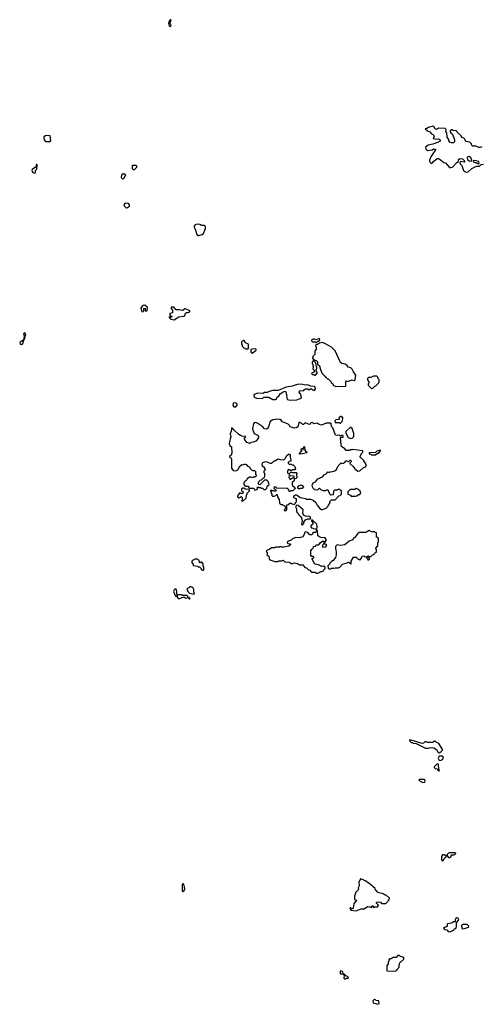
# Model space of a CAD drawing. Extents: x 1985742 to 2252716, y 78271 to 266492.
# Tile 89 of 250: x 2047658 to 2054401, y 188154 to 202550. Entities that reach past the tile are written whole.
import ezdxf

# ---------------------------------------------------------------- set-up
doc = ezdxf.new("R2010")
doc.units = 0

msp = doc.modelspace()

# ---------------------------------------------------------------- linework, layer by layer
at = {"layer": '0CON10XD'}
for points in [[(2049855, 202452), (2049870, 202465), (2049858, 202495), (2049858, 202512), (2049870, 202535), (2049865, 202550), (2049855, 202550), (2049845, 202540), (2049830, 202495), (2049843, 202453), (2049855, 202452)], [(2054407, 200693), (2054385, 200682), (2054365, 200682), (2054337, 200697), (2054315, 200700), (2054305, 200710), (2054295, 200700), (2054275, 200700), (2054263, 200713), (2054257, 200737), (2054235, 200760), (2054175, 200770), (2054160, 200805), (2054148, 200818), (2054117, 200827), (2054105, 200850), (2054050, 200905), (2054048, 200918), (2054036, 200926), (2053988, 200928), (2053975, 200940), (2053962, 200938), (2053940, 200915), (2053954, 200894), (2053980, 200875), (2053983, 200853), (2053997, 200837), (2054008, 200795), (2054007, 200763), (2053995, 200748), (2053965, 200748), (2053941, 200761), (2053928, 200785), (2053925, 200800), (2053903, 200833), (2053898, 200895), (2053882, 200915), (2053890, 200945), (2053875, 200960), (2053776, 200964), (2053745, 200944), (2053726, 200956), (2053706, 200986), (2053695, 200992), (2053630, 200975), (2053605, 200958), (2053580, 200955), (2053614, 200925), (2053648, 200908), (2053675, 200879), (2053703, 200865), (2053710, 200845), (2053700, 200815), (2053747, 200803), (2053777, 200807), (2053795, 200800), (2053800, 200785), (2053800, 200775), (2053760, 200755), (2053695, 200731), (2053624, 200716), (2053588, 200685), (2053590, 200655), (2053618, 200638), (2053682, 200648), (2053705, 200662), (2053730, 200655), (2053730, 200645), (2053663, 200547), (2053642, 200495), (2053649, 200469), (2053665, 200452), (2053685, 200452), (2053704, 200476), (2053755, 200520), (2053782, 200522), (2053854, 200464), (2053880, 200455), (2053935, 200390), (2053955, 200390), (2053980, 200395), (2054045, 200462), (2054070, 200475), (2054070, 200505), (2054085, 200522), (2054125, 200518), (2054156, 200486), (2054157, 200473), (2054152, 200468), (2054115, 200473), (2054090, 200475), (2054088, 200455), (2054093, 200443), (2054117, 200417), (2054140, 200345), (2054155, 200330), (2054185, 200322), (2054210, 200325), (2054265, 200372), (2054313, 200397), (2054335, 200408), (2054375, 200410), (2054400, 200435), (2054432, 200438)], [(2048035, 200770), (2048105, 200771), (2048111, 200785), (2048105, 200852), (2048095, 200858), (2048035, 200850), (2048010, 200835), (2048008, 200825), (2048017, 200795), (2048035, 200770)], [(2054255, 200481), (2054262, 200485), (2054262, 200495), (2054248, 200528), (2054225, 200548), (2054203, 200547), (2054194, 200535), (2054198, 200508), (2054225, 200484), (2054255, 200481)], [(2047875, 200308), (2047885, 200311), (2047891, 200319), (2047890, 200345), (2047906, 200364), (2047908, 200405), (2047916, 200415), (2047915, 200430), (2047905, 200438), (2047900, 200425), (2047902, 200405), (2047841, 200359), (2047836, 200345), (2047838, 200328), (2047848, 200318), (2047875, 200308)], [(2049335, 200360), (2049368, 200392), (2049368, 200408), (2049355, 200420), (2049302, 200418), (2049302, 200372), (2049315, 200360), (2049335, 200360)], [(2054365, 200442), (2054372, 200455), (2054365, 200477), (2054305, 200489), (2054282, 200485), (2054285, 200472), (2054304, 200464), (2054325, 200462), (2054350, 200445), (2054365, 200442)], [(2049165, 200220), (2049188, 200242), (2049192, 200258), (2049210, 200275), (2049185, 200300), (2049175, 200290), (2049155, 200290), (2049143, 200277), (2049140, 200245), (2049165, 200220)], [(2049225, 199798), (2049235, 199803), (2049263, 199825), (2049262, 199845), (2049245, 199862), (2049200, 199865), (2049180, 199845), (2049185, 199830), (2049215, 199800), (2049225, 199798)], [(2050263, 199393), (2050275, 199393), (2050325, 199410), (2050344, 199426), (2050370, 199495), (2050370, 199525), (2050355, 199540), (2050315, 199540), (2050287, 199557), (2050245, 199562), (2050215, 199548), (2050200, 199525), (2050223, 199485), (2050245, 199410), (2050263, 199393)], [(2049455, 198280), (2049470, 198295), (2049470, 198325), (2049475, 198330), (2049490, 198325), (2049490, 198295), (2049515, 198292), (2049522, 198298), (2049527, 198347), (2049515, 198350), (2049485, 198378), (2049455, 198372), (2049428, 198335), (2049438, 198295), (2049444, 198284), (2049455, 198280)], [(2049915, 198163), (2049983, 198207), (2050057, 198215), (2050068, 198225), (2050081, 198259), (2050095, 198270), (2050115, 198268), (2050135, 198274), (2050150, 198295), (2050075, 198322), (2050035, 198298), (2049985, 198310), (2049945, 198310), (2049908, 198348), (2049872, 198348), (2049870, 198325), (2049890, 198305), (2049890, 198265), (2049850, 198255), (2049850, 198235), (2049862, 198222), (2049875, 198220), (2049880, 198205), (2049850, 198190), (2049845, 198210), (2049840, 198195), (2049865, 198170), (2049915, 198163)], [(2047685, 197803), (2047705, 197817), (2047720, 197870), (2047725, 197870), (2047735, 197890), (2047737, 197923), (2047746, 197945), (2047735, 197972), (2047721, 197969), (2047712, 197955), (2047716, 197936), (2047730, 197925), (2047718, 197895), (2047720, 197870), (2047665, 197835), (2047658, 197825), (2047664, 197804), (2047685, 197803)], [(2050995, 197740), (2051000, 197745), (2051000, 197805), (2050957, 197827), (2050935, 197860), (2050922, 197858), (2050900, 197835), (2050900, 197805), (2050910, 197795), (2050910, 197775), (2050932, 197752), (2050948, 197748), (2050955, 197740), (2050995, 197740)], [(2051995, 197830), (2052012, 197848), (2052025, 197850), (2052040, 197865), (2052035, 197890), (2051985, 197870), (2051972, 197872), (2051965, 197880), (2051945, 197880), (2051923, 197867), (2051922, 197855), (2051935, 197840), (2051975, 197840), (2051985, 197830), (2051995, 197830)], [(2052355, 197186), (2052415, 197190), (2052420, 197195), (2052420, 197255), (2052432, 197268), (2052458, 197258), (2052505, 197284), (2052545, 197274), (2052559, 197285), (2052568, 197355), (2052532, 197402), (2052515, 197438), (2052495, 197458), (2052455, 197472), (2052440, 197495), (2052410, 197515), (2052365, 197522), (2052345, 197540), (2052265, 197710), (2052215, 197760), (2052115, 197818), (2052075, 197828), (2052038, 197822), (2052008, 197802), (2051992, 197798), (2051980, 197785), (2051982, 197772), (2051990, 197765), (2051990, 197735), (2051970, 197705), (2051970, 197655), (2051940, 197625), (2051938, 197612), (2051930, 197605), (2051952, 197582), (2051988, 197568), (2052008, 197548), (2052010, 197515), (2052040, 197485), (2052040, 197465), (2052072, 197382), (2052115, 197340), (2052123, 197323), (2052135, 197320), (2052155, 197300), (2052165, 197300), (2052210, 197255), (2052210, 197245), (2052230, 197225), (2052242, 197202), (2052265, 197194), (2052355, 197186)], [(2051055, 197674), (2051106, 197714), (2051112, 197725), (2051110, 197735), (2051085, 197738), (2051032, 197728), (2051032, 197695), (2051045, 197678), (2051055, 197674)], [(2051975, 197350), (2052010, 197385), (2051990, 197415), (2051990, 197435), (2052000, 197445), (2052000, 197475), (2051990, 197485), (2051990, 197515), (2051982, 197522), (2051978, 197538), (2051958, 197558), (2051945, 197560), (2051930, 197545), (2051930, 197525), (2051940, 197515), (2051940, 197485), (2051950, 197475), (2051940, 197445), (2051960, 197425), (2051960, 197395), (2051932, 197388), (2051920, 197375), (2051935, 197360), (2051955, 197360), (2051962, 197352), (2051975, 197350)], [(2052795, 197160), (2052815, 197162), (2052845, 197190), (2052860, 197195), (2052900, 197235), (2052907, 197253), (2052910, 197285), (2052900, 197295), (2052890, 197325), (2052875, 197340), (2052825, 197340), (2052818, 197332), (2052785, 197320), (2052755, 197320), (2052740, 197305), (2052740, 197285), (2052762, 197245), (2052760, 197235), (2052748, 197225), (2052750, 197205), (2052795, 197160)], [(2051605, 196988), (2051705, 196992), (2051757, 197013), (2051772, 197028), (2051765, 197070), (2051740, 197105), (2051740, 197115), (2051755, 197128), (2051805, 197122), (2051817, 197143), (2051835, 197153), (2051865, 197152), (2051885, 197140), (2051915, 197158), (2051935, 197140), (2051965, 197130), (2051977, 197153), (2051976, 197175), (2051965, 197187), (2051905, 197192), (2051865, 197209), (2051835, 197208), (2051769, 197221), (2051713, 197217), (2051636, 197194), (2051551, 197179), (2051435, 197130), (2051355, 197130), (2051300, 197115), (2051272, 197098), (2051235, 197098), (2051215, 197083), (2051135, 197090), (2051085, 197072), (2051077, 197055), (2051085, 197032), (2051115, 197017), (2051205, 197012), (2051225, 197030), (2051295, 197032), (2051355, 196998), (2051395, 196998), (2051407, 197003), (2051412, 197025), (2051446, 197054), (2051461, 197079), (2051505, 197110), (2051535, 197120), (2051547, 197107), (2051550, 197085), (2051557, 197077), (2051560, 197015), (2051570, 196995), (2051605, 196988)], [(2050785, 196888), (2050815, 196890), (2050837, 196913), (2050835, 196930), (2050815, 196942), (2050785, 196949), (2050778, 196945), (2050772, 196915), (2050785, 196888)], [(2051545, 195370), (2051560, 195385), (2051562, 195458), (2051588, 195462), (2051605, 195480), (2051625, 195480), (2051632, 195472), (2051665, 195460), (2051688, 195482), (2051692, 195498), (2051700, 195505), (2051700, 195545), (2051672, 195552), (2051660, 195565), (2051662, 195588), (2051685, 195602), (2051702, 195602), (2051715, 195590), (2051725, 195590), (2051753, 195563), (2051835, 195550), (2051845, 195540), (2051905, 195540), (2051947, 195527), (2051985, 195490), (2052005, 195450), (2052044, 195404), (2052065, 195388), (2052085, 195388), (2052140, 195415), (2052158, 195432), (2052162, 195448), (2052190, 195475), (2052190, 195505), (2052212, 195528), (2052265, 195530), (2052322, 195588), (2052338, 195592), (2052358, 195612), (2052358, 195668), (2052342, 195672), (2052335, 195680), (2052305, 195680), (2052295, 195670), (2052255, 195670), (2052240, 195655), (2052238, 195602), (2052205, 195600), (2052190, 195615), (2052165, 195670), (2052135, 195670), (2052125, 195660), (2052095, 195660), (2052065, 195670), (2052035, 195700), (2052012, 195678), (2051995, 195672), (2051970, 195675), (2051940, 195705), (2051930, 195745), (2051945, 195780), (2051980, 195795), (2052013, 195837), (2052080, 195865), (2052110, 195900), (2052135, 195910), (2052150, 195925), (2052150, 195935), (2052165, 195938), (2052185, 195930), (2052195, 195940), (2052227, 195943), (2052275, 195960), (2052287, 195973), (2052308, 196025), (2052355, 196070), (2052365, 196060), (2052390, 196065), (2052410, 196085), (2052415, 196100), (2052445, 196100), (2052452, 196092), (2052465, 196090), (2052485, 196110), (2052495, 196110), (2052500, 196085), (2052482, 196068), (2052482, 196062), (2052528, 196018), (2052552, 195982), (2052570, 195975), (2052595, 195950), (2052628, 195952), (2052675, 196000), (2052708, 196012), (2052720, 196025), (2052720, 196045), (2052679, 196109), (2052633, 196153), (2052632, 196165), (2052650, 196205), (2052670, 196225), (2052670, 196245), (2052525, 196268), (2052515, 196260), (2052485, 196260), (2052475, 196250), (2052425, 196250), (2052406, 196276), (2052361, 196311), (2052354, 196334), (2052344, 196436), (2052355, 196450), (2052367, 196443), (2052383, 196447), (2052383, 196465), (2052375, 196473), (2052345, 196468), (2052325, 196476), (2052295, 196470), (2052273, 196475), (2052232, 196582), (2052213, 196603), (2052210, 196645), (2052205, 196650), (2052135, 196650), (2052065, 196620), (2052032, 196632), (2052005, 196650), (2051955, 196640), (2051935, 196660), (2051913, 196657), (2051900, 196635), (2051885, 196630), (2051845, 196650), (2051825, 196650), (2051805, 196630), (2051795, 196630), (2051778, 196648), (2051765, 196650), (2051755, 196660), (2051735, 196660), (2051720, 196595), (2051697, 196583), (2051665, 196578), (2051610, 196595), (2051600, 196615), (2051580, 196635), (2051495, 196672), (2051470, 196705), (2051425, 196710), (2051355, 196699), (2051318, 196675), (2051290, 196595), (2051277, 196575), (2051256, 196564), (2051235, 196570), (2051209, 196599), (2051138, 196648), (2051105, 196662), (2051085, 196658), (2051075, 196640), (2051061, 196575), (2051065, 196550), (2051085, 196498), (2051132, 196475), (2051148, 196458), (2051150, 196445), (2051140, 196435), (2051140, 196425), (2051105, 196390), (2051067, 196373), (2051035, 196370), (2051015, 196350), (2051008, 196358), (2050975, 196370), (2050940, 196415), (2050940, 196435), (2050958, 196442), (2050958, 196458), (2050905, 196460), (2050898, 196468), (2050885, 196470), (2050860, 196485), (2050784, 196554), (2050765, 196580), (2050755, 196582), (2050750, 196575), (2050746, 196536), (2050732, 196495), (2050741, 196445), (2050730, 196420), (2050729, 196391), (2050719, 196355), (2050727, 196325), (2050753, 196303), (2050756, 196214), (2050746, 196184), (2050723, 196165), (2050723, 196155), (2050742, 196142), (2050750, 196125), (2050750, 195995), (2050775, 195960), (2050805, 195952), (2050825, 195958), (2050845, 195970), (2050875, 196020), (2050902, 196048), (2050925, 196040), (2050935, 196050), (2050955, 196050), (2050966, 196046), (2050985, 196020), (2051015, 196010), (2051025, 195990), (2051045, 195970), (2051065, 195960), (2051088, 195958), (2051100, 195945), (2051100, 195905), (2051110, 195895), (2051108, 195872), (2051095, 195860), (2051065, 195860), (2051060, 195850), (2051035, 195860), (2051015, 195860), (2050982, 195838), (2050978, 195822), (2050968, 195812), (2050955, 195810), (2050930, 195785), (2050930, 195755), (2050952, 195732), (2050998, 195728), (2051000, 195715), (2051015, 195700), (2051075, 195700), (2051090, 195685), (2051095, 195670), (2051128, 195682), (2051130, 195695), (2051120, 195705), (2051135, 195720), (2051145, 195710), (2051175, 195710), (2051185, 195700), (2051205, 195700), (2051225, 195680), (2051248, 195682), (2051268, 195702), (2051272, 195728), (2051300, 195755), (2051287, 195797), (2051268, 195818), (2051232, 195818), (2051165, 195750), (2051152, 195752), (2051142, 195775), (2051162, 195808), (2051172, 195818), (2051188, 195822), (2051212, 195848), (2051228, 195852), (2051232, 195868), (2051240, 195875), (2051240, 195915), (2051230, 195925), (2051230, 195955), (2051250, 195975), (2051235, 196000), (2051203, 196023), (2051202, 196055), (2051210, 196075), (2051255, 196088), (2051318, 196068), (2051342, 196068), (2051375, 196100), (2051385, 196100), (2051435, 196128), (2051465, 196118), (2051517, 196113), (2051538, 196132), (2051540, 196145), (2051561, 196179), (2051585, 196198), (2051597, 196197), (2051610, 196185), (2051608, 196155), (2051620, 196115), (2051620, 196095), (2051592, 196088), (2051582, 196078), (2051580, 196065), (2051595, 196050), (2051625, 196050), (2051635, 196040), (2051655, 196040), (2051677, 196017), (2051688, 195985), (2051675, 195970), (2051645, 195970), (2051635, 195960), (2051615, 195960), (2051605, 195970), (2051582, 195968), (2051570, 195955), (2051570, 195925), (2051585, 195910), (2051595, 195910), (2051625, 195940), (2051635, 195930), (2051695, 195930), (2051707, 195917), (2051700, 195905), (2051707, 195853), (2051697, 195843), (2051672, 195838), (2051660, 195805), (2051640, 195785), (2051640, 195745), (2051678, 195708), (2051680, 195695), (2051648, 195662), (2051615, 195660), (2051608, 195652), (2051595, 195650), (2051588, 195678), (2051567, 195697), (2051415, 195700), (2051397, 195717), (2051375, 195720), (2051370, 195695), (2051388, 195688), (2051400, 195675), (2051398, 195662), (2051390, 195655), (2051385, 195650), (2051375, 195660), (2051345, 195660), (2051335, 195670), (2051322, 195668), (2051320, 195655), (2051330, 195645), (2051330, 195625), (2051340, 195615), (2051340, 195595), (2051353, 195583), (2051375, 195582), (2051398, 195592), (2051412, 195608), (2051418, 195608), (2051422, 195575), (2051448, 195535), (2051452, 195482), (2051475, 195460), (2051495, 195460), (2051505, 195450), (2051528, 195448), (2051532, 195432), (2051540, 195425), (2051540, 195395), (2051522, 195388), (2051520, 195375), (2051545, 195370)], [(2052345, 196650), (2052370, 196675), (2052380, 196715), (2052378, 196738), (2052365, 196740), (2052355, 196750), (2052342, 196748), (2052322, 196728), (2052330, 196715), (2052318, 196702), (2052275, 196700), (2052260, 196685), (2052265, 196660), (2052325, 196660), (2052332, 196652), (2052345, 196650)], [(2052495, 196428), (2052515, 196433), (2052538, 196455), (2052538, 196498), (2052514, 196574), (2052497, 196587), (2052485, 196588), (2052422, 196528), (2052420, 196505), (2052455, 196443), (2052495, 196428)], [(2051755, 196198), (2051745, 196200), (2051743, 196207), (2051780, 196245), (2051770, 196255), (2051775, 196280), (2051788, 196278), (2051792, 196262), (2051798, 196262), (2051800, 196285), (2051808, 196292), (2051810, 196305), (2051820, 196310), (2051820, 196285), (2051830, 196275), (2051820, 196265), (2051835, 196240), (2051848, 196238), (2051850, 196215), (2051785, 196202), (2051755, 196198)], [(2052855, 196190), (2052885, 196210), (2052905, 196210), (2052912, 196228), (2052930, 196245), (2052928, 196258), (2052875, 196240), (2052855, 196220), (2052762, 196218), (2052762, 196202), (2052785, 196200), (2052795, 196190), (2052855, 196190)], [(2051615, 195830), (2051645, 195850), (2051668, 195852), (2051668, 195878), (2051615, 195880), (2051605, 195890), (2051592, 195888), (2051590, 195855), (2051598, 195848), (2051602, 195832), (2051615, 195830)], [(2050915, 195510), (2050968, 195552), (2050970, 195605), (2050980, 195615), (2050980, 195625), (2051020, 195665), (2051012, 195672), (2051008, 195688), (2050975, 195682), (2050945, 195690), (2050935, 195700), (2050915, 195700), (2050900, 195685), (2050900, 195665), (2050920, 195645), (2050918, 195622), (2050895, 195620), (2050888, 195628), (2050875, 195630), (2050842, 195598), (2050840, 195575), (2050865, 195560), (2050895, 195580), (2050910, 195565), (2050910, 195525), (2050900, 195515), (2050915, 195510)], [(2051745, 195690), (2051732, 195692), (2051722, 195702), (2051720, 195715), (2051742, 195738), (2051758, 195742), (2051765, 195750), (2051785, 195740), (2051802, 195715), (2051800, 195705), (2051785, 195698), (2051753, 195697), (2051745, 195690)], [(2052502, 195582), (2052565, 195582), (2052585, 195590), (2052605, 195610), (2052625, 195610), (2052640, 195625), (2052630, 195655), (2052598, 195688), (2052582, 195692), (2052575, 195700), (2052555, 195680), (2052485, 195680), (2052452, 195648), (2052452, 195612), (2052488, 195598), (2052502, 195582)], [(2051785, 195160), (2051810, 195185), (2051810, 195205), (2051834, 195236), (2051865, 195252), (2051905, 195250), (2051910, 195255), (2051900, 195275), (2051885, 195287), (2051835, 195290), (2051806, 195306), (2051794, 195335), (2051798, 195385), (2051728, 195448), (2051705, 195450), (2051690, 195435), (2051693, 195413), (2051700, 195405), (2051700, 195355), (2051730, 195325), (2051730, 195315), (2051765, 195280), (2051772, 195265), (2051782, 195225), (2051772, 195175), (2051785, 195160)], [(2051995, 195090), (2052000, 195095), (2052002, 195135), (2051998, 195175), (2051975, 195198), (2051962, 195202), (2051925, 195240), (2051920, 195225), (2051940, 195195), (2051940, 195175), (2051912, 195148), (2051910, 195135), (2051922, 195122), (2051938, 195118), (2051945, 195110), (2051978, 195108), (2051995, 195090)], [(2051988, 194458), (2052015, 194460), (2052055, 194480), (2052075, 194480), (2052082, 194488), (2052095, 194490), (2052100, 194505), (2052120, 194525), (2052120, 194545), (2052095, 194558), (2052073, 194553), (2052025, 194580), (2051975, 194590), (2051960, 194605), (2051960, 194615), (2051943, 194633), (2051928, 194665), (2051932, 194678), (2051955, 194682), (2051955, 194690), (2051945, 194700), (2051922, 194702), (2051910, 194715), (2051913, 194785), (2051925, 194808), (2051945, 194820), (2051952, 194848), (2051977, 194853), (2051995, 194870), (2052027, 194873), (2052047, 194903), (2052085, 194928), (2052100, 194925), (2052100, 194885), (2052080, 194865), (2052080, 194845), (2052085, 194840), (2052130, 194845), (2052140, 194855), (2052140, 194875), (2052112, 194882), (2052110, 194895), (2052140, 194945), (2052117, 194977), (2052075, 194973), (2052055, 194978), (2052012, 195002), (2052010, 195075), (2052005, 195080), (2051992, 195078), (2051988, 195062), (2051975, 195050), (2051945, 195050), (2051925, 195018), (2051895, 195020), (2051865, 195050), (2051835, 195060), (2051820, 195045), (2051820, 195035), (2051795, 194990), (2051745, 194972), (2051685, 194980), (2051678, 194972), (2051645, 194960), (2051625, 194940), (2051583, 194927), (2051568, 194915), (2051565, 194900), (2051573, 194893), (2051607, 194887), (2051620, 194875), (2051587, 194853), (2051515, 194840), (2051485, 194840), (2051465, 194848), (2051455, 194840), (2051395, 194838), (2051385, 194830), (2051335, 194830), (2051308, 194802), (2051285, 194800), (2051260, 194785), (2051262, 194772), (2051280, 194755), (2051270, 194725), (2051298, 194708), (2051300, 194665), (2051312, 194652), (2051385, 194630), (2051435, 194630), (2051445, 194640), (2051485, 194640), (2051505, 194650), (2051533, 194623), (2051597, 194617), (2051625, 194600), (2051645, 194600), (2051665, 194610), (2051717, 194597), (2051745, 194580), (2051795, 194580), (2051825, 194540), (2051848, 194538), (2051872, 194512), (2051908, 194498), (2051912, 194482), (2051922, 194472), (2051975, 194470), (2051988, 194458)], [(2052205, 194522), (2052215, 194530), (2052245, 194530), (2052265, 194538), (2052315, 194538), (2052333, 194547), (2052375, 194590), (2052442, 194608), (2052455, 194620), (2052465, 194620), (2052495, 194590), (2052502, 194605), (2052502, 194635), (2052535, 194690), (2052575, 194690), (2052602, 194662), (2052618, 194658), (2052625, 194650), (2052648, 194672), (2052660, 194705), (2052685, 194710), (2052695, 194700), (2052718, 194698), (2052722, 194682), (2052738, 194668), (2052742, 194652), (2052758, 194652), (2052768, 194662), (2052770, 194675), (2052752, 194682), (2052732, 194702), (2052732, 194708), (2052755, 194710), (2052765, 194700), (2052785, 194700), (2052812, 194728), (2052838, 194732), (2052842, 194748), (2052870, 194765), (2052870, 194805), (2052862, 194812), (2052860, 194825), (2052890, 194855), (2052890, 194905), (2052900, 194915), (2052900, 194965), (2052888, 194978), (2052870, 194985), (2052868, 195048), (2052852, 195052), (2052845, 195060), (2052795, 195060), (2052765, 195080), (2052715, 195050), (2052615, 195050), (2052590, 195035), (2052555, 194980), (2052535, 194968), (2052523, 194947), (2052470, 194925), (2052405, 194870), (2052345, 194862), (2052295, 194870), (2052273, 194847), (2052270, 194825), (2052282, 194765), (2052282, 194725), (2052272, 194685), (2052239, 194641), (2052215, 194630), (2052190, 194605), (2052188, 194592), (2052160, 194565), (2052162, 194532), (2052175, 194522), (2052205, 194522)], [(2050345, 194500), (2050350, 194515), (2050348, 194548), (2050340, 194555), (2050340, 194595), (2050318, 194618), (2050305, 194620), (2050295, 194610), (2050282, 194612), (2050278, 194648), (2050262, 194652), (2050255, 194660), (2050215, 194660), (2050208, 194652), (2050185, 194650), (2050170, 194635), (2050170, 194615), (2050190, 194585), (2050192, 194572), (2050255, 194560), (2050265, 194550), (2050285, 194550), (2050310, 194525), (2050310, 194515), (2050322, 194502), (2050345, 194500)], [(2050145, 194080), (2050150, 194085), (2050135, 194100), (2050120, 194100), (2050102, 194132), (2050035, 194130), (2050025, 194140), (2049975, 194140), (2049960, 194130), (2049949, 194219), (2049927, 194227), (2049912, 194215), (2049906, 194195), (2049925, 194142), (2049935, 194122), (2049945, 194120), (2049960, 194130), (2049958, 194105), (2049975, 194087), (2049995, 194086), (2050055, 194110), (2050085, 194094), (2050120, 194100), (2050135, 194082), (2050145, 194080)], [(2050205, 194152), (2050210, 194165), (2050200, 194175), (2050200, 194225), (2050192, 194232), (2050188, 194248), (2050172, 194252), (2050165, 194260), (2050145, 194260), (2050128, 194242), (2050112, 194238), (2050102, 194228), (2050100, 194215), (2050108, 194208), (2050110, 194195), (2050140, 194165), (2050205, 194152)], [(2053785, 191832), (2053812, 191845), (2053837, 191877), (2053782, 191965), (2053740, 191985), (2053725, 192000), (2053715, 192000), (2053700, 191985), (2053685, 191980), (2053615, 191980), (2053595, 191990), (2053575, 191990), (2053555, 191970), (2053535, 191968), (2053375, 192018), (2053355, 192020), (2053350, 192015), (2053355, 192000), (2053375, 191980), (2053395, 191980), (2053405, 191970), (2053447, 191967), (2053585, 191898), (2053625, 191897), (2053665, 191910), (2053706, 191906), (2053748, 191878), (2053770, 191835), (2053785, 191832)], [(2053788, 191718), (2053815, 191722), (2053838, 191745), (2053847, 191767), (2053832, 191782), (2053785, 191782), (2053771, 191755), (2053779, 191729), (2053788, 191718)], [(2053785, 191570), (2053790, 191575), (2053780, 191585), (2053777, 191667), (2053758, 191672), (2053712, 191628), (2053710, 191615), (2053725, 191600), (2053758, 191598), (2053762, 191582), (2053775, 191570), (2053785, 191570)], [(2053545, 191398), (2053575, 191400), (2053582, 191415), (2053572, 191442), (2053495, 191440), (2053490, 191435), (2053510, 191415), (2053545, 191398)], [(2053845, 190250), (2053860, 190285), (2053875, 190300), (2053890, 190305), (2053888, 190328), (2053872, 190332), (2053865, 190340), (2053835, 190340), (2053820, 190315), (2053820, 190265), (2053845, 190250)], [(2053935, 190300), (2053960, 190315), (2053960, 190325), (2053972, 190338), (2054005, 190340), (2054012, 190348), (2054028, 190352), (2054028, 190358), (2054015, 190370), (2053935, 190370), (2053920, 190365), (2053900, 190345), (2053900, 190325), (2053922, 190302), (2053935, 190300)], [(2050045, 189800), (2050058, 189812), (2050062, 189828), (2050070, 189835), (2050067, 189877), (2050060, 189885), (2050057, 189907), (2050045, 189920), (2050030, 189905), (2050030, 189815), (2050045, 189800)], [(2052575, 189522), (2052645, 189550), (2052692, 189548), (2052738, 189582), (2052775, 189580), (2052782, 189572), (2052795, 189570), (2052808, 189582), (2052815, 189600), (2052825, 189570), (2052838, 189572), (2052845, 189580), (2052885, 189580), (2052900, 189605), (2052881, 189621), (2052870, 189635), (2052870, 189645), (2052905, 189652), (2052928, 189648), (2052945, 189630), (2053005, 189630), (2053050, 189675), (2053060, 189705), (2053012, 189752), (2052995, 189750), (2052965, 189771), (2052887, 189787), (2052876, 189806), (2052853, 189823), (2052850, 189845), (2052760, 189925), (2052705, 189960), (2052692, 189962), (2052680, 189975), (2052635, 189990), (2052628, 189962), (2052610, 189945), (2052618, 189885), (2052603, 189855), (2052607, 189833), (2052568, 189795), (2052550, 189735), (2052550, 189685), (2052580, 189675), (2052538, 189625), (2052527, 189563), (2052518, 189552), (2052502, 189552), (2052495, 189570), (2052480, 189565), (2052495, 189530), (2052575, 189522)], [(2053945, 189212), (2053985, 189232), (2054000, 189245), (2054003, 189257), (2054027, 189263), (2054038, 189292), (2054040, 189345), (2054071, 189395), (2054065, 189412), (2054045, 189418), (2054031, 189409), (2054021, 189389), (2054018, 189362), (2053995, 189362), (2053965, 189342), (2053905, 189330), (2053900, 189325), (2053902, 189295), (2053885, 189282), (2053862, 189278), (2053848, 189265), (2053865, 189247), (2053895, 189242), (2053915, 189220), (2053945, 189212)], [(2054128, 189258), (2054155, 189262), (2054215, 189280), (2054220, 189285), (2054218, 189298), (2054195, 189320), (2054125, 189320), (2054112, 189305), (2054115, 189270), (2054128, 189258)], [(2053115, 188637), (2053155, 188643), (2053162, 188658), (2053178, 188662), (2053182, 188678), (2053200, 188695), (2053200, 188735), (2053208, 188742), (2053212, 188758), (2053270, 188815), (2053268, 188838), (2053252, 188842), (2053245, 188850), (2053222, 188852), (2053205, 188870), (2053182, 188868), (2053155, 188840), (2053115, 188840), (2053085, 188820), (2053062, 188818), (2053050, 188805), (2053048, 188782), (2053040, 188775), (2053040, 188745), (2053020, 188715), (2053023, 188643), (2053115, 188637)], [(2052405, 188523), (2052425, 188537), (2052455, 188538), (2052460, 188545), (2052445, 188563), (2052421, 188571), (2052405, 188588), (2052390, 188590), (2052378, 188628), (2052345, 188643), (2052337, 188635), (2052338, 188605), (2052345, 188598), (2052378, 188598), (2052390, 188590), (2052400, 188575), (2052394, 188534), (2052405, 188523)], [(2052885, 188154), (2052908, 188165), (2052903, 188203), (2052865, 188208), (2052855, 188220), (2052845, 188222), (2052835, 188222), (2052814, 188206), (2052822, 188175), (2052885, 188154)]]:
    msp.add_lwpolyline(points, dxfattribs=at)

doc.saveas('drawing.dxf')
